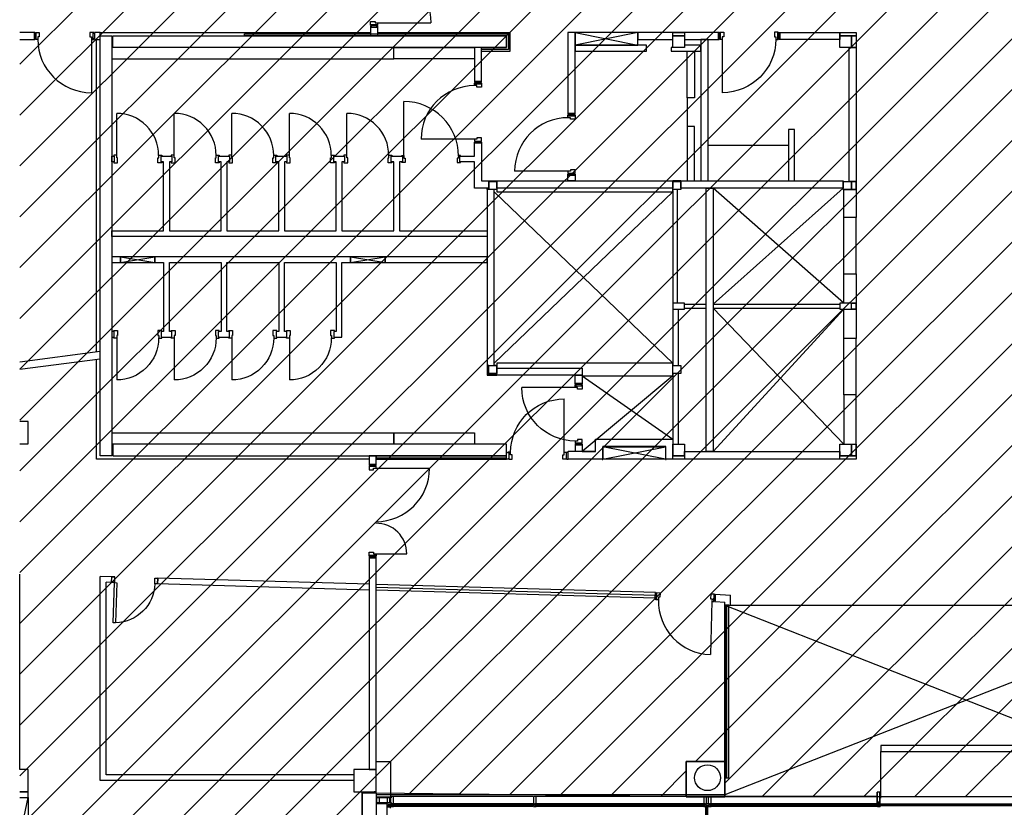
# Model space of a CAD drawing. Header units: millimetres. Extents: x 11314 to 117107, y -3618 to 64487.
# Tile 3 of 36: x 11348 to 28456, y 14983 to 28681. Entities that reach past the tile are written whole.
import ezdxf

# ---------------------------------------------------------------- set-up
doc = ezdxf.new("R2010")
doc.units = ezdxf.units.MM
doc.header["$MEASUREMENT"] = 0
doc.layers.get('0').update_dxf_attribs({"linetype": 'CONTINUOUS'})
for name, color, linetype in [('A-AREA-NIC', 8, 'CONTINUOUS'), ('A-CLNG-OPEN', 9, 'CONTINUOUS'), ('A-FLOR-EVTR', 8, 'CONTINUOUS'), ('A-GLAZ', 8, 'CONTINUOUS'), ('A-ROOF', 8, 'CONTINUOUS'), ('A-WALL', 7, 'CONTINUOUS'), ('F-PROT-EQPM', 8, 'CONTINUOUS'), ('I-DOOR', 9, 'CONTINUOUS'), ('I-FLOR-CASE', 8, 'CONTINUOUS'), ('I-FLOR-TPTN', 8, 'CONTINUOUS'), ('I-GLAZ', 8, 'CONTINUOUS'), ('I-WALL', 8, 'CONTINUOUS'), ('S-COLS', 7, 'CONTINUOUS')]:
    doc.layers.add(name, color=color, linetype=linetype)

# ---------------------------------------------------------------- blocks, each defined once
blk = doc.blocks.new('DD1460-125')
blk.add_line((42, 120), (42, 1050))
for points in [[(1529, 125), (1529, 655)], [(0, 9), (0, 0), (67, 0), (67, 80), (42, 80), (42, 125), (0, 125), (0, 116), (9, 116), (9, 9), (0, 9)], [(0, 9), (0, 0), (67, 0), (67, 80), (42, 80), (42, 125), (0, 125), (0, 116), (9, 116), (9, 9), (0, 9)], [(1571, 9), (1571, 0), (1504, 0), (1504, 80), (1529, 80), (1529, 125), (1571, 125), (1571, 116), (1562, 116), (1562, 9), (1571, 9)], [(1571, 9), (1571, 0), (1504, 0), (1504, 80), (1529, 80), (1529, 125), (1571, 125), (1571, 116), (1562, 116), (1562, 9), (1571, 9)]]:
    blk.add_lwpolyline(points)
for points in [[(-30.5, 112.5), (9, 112.5), (9, 12.5), (-30.5, 12.5)], [(-30.5, 112.5), (9, 112.5), (9, 12.5), (-30.5, 12.5)], [(-30.5, 112.5), (9, 112.5), (9, 12.5), (-30.5, 12.5)], [(-30.5, 112.5), (9, 112.5), (9, 12.5), (-30.5, 12.5)], [(1601.5, 112.5), (1562, 112.5), (1562, 12.5), (1601.5, 12.5)], [(1601.5, 112.5), (1562, 112.5), (1562, 12.5), (1601.5, 12.5)], [(1601.5, 112.5), (1562, 112.5), (1562, 12.5), (1601.5, 12.5)], [(1601.5, 112.5), (1562, 112.5), (1562, 12.5), (1601.5, 12.5)]]:
    blk.add_lwpolyline(points, close=True)
for centre, radius, start, end in [((42, 120), 930, 0, 90), ((1529, 125), 530, 90, 180.54053)]:
    blk.add_arc(centre, radius, start, end)
blk = doc.blocks.new('D930-125')
blk.add_line((-54.5, -57.5), (-54.5, -987.5))
for points in [[(-1057, -50), (-1017.5, -50), (-1017.5, 50), (-1057, 50)], [(-1057, -50), (-1017.5, -50), (-1017.5, 50), (-1057, 50)], [(-1057, -50), (-1017.5, -50), (-1017.5, 50), (-1057, 50)], [(-1057, -50), (-1017.5, -50), (-1017.5, 50), (-1057, 50)], [(18, -50), (-21.5, -50), (-21.5, 50), (18, 50)], [(18, -50), (-21.5, -50), (-21.5, 50), (18, 50)], [(18, -50), (-21.5, -50), (-21.5, 50), (18, 50)], [(18, -50), (-21.5, -50), (-21.5, 50), (18, 50)]]:
    blk.add_lwpolyline(points, close=True)
for points in [[(-1026.5, 53.5), (-1026.5, 62.5), (-959.5, 62.5), (-959.5, -17.5), (-984.5, -17.5), (-984.5, -62.5), (-1026.5, -62.5), (-1026.5, -53.5), (-1017.5, -53.5), (-1017.5, 53.5), (-1026.5, 53.5)], [(-1026.5, 53.5), (-1026.5, 62.5), (-959.5, 62.5), (-959.5, -17.5), (-984.5, -17.5), (-984.5, -62.5), (-1026.5, -62.5), (-1026.5, -53.5), (-1017.5, -53.5), (-1017.5, 53.5), (-1026.5, 53.5)], [(-12.5, 53.5), (-12.5, 62.5), (-79.5, 62.5), (-79.5, -17.5), (-54.5, -17.5), (-54.5, -62.5), (-12.5, -62.5), (-12.5, -53.5), (-21.5, -53.5), (-21.5, 53.5), (-12.5, 53.5)], [(-12.5, 53.5), (-12.5, 62.5), (-79.5, 62.5), (-79.5, -17.5), (-54.5, -17.5), (-54.5, -62.5), (-12.5, -62.5), (-12.5, -53.5), (-21.5, -53.5), (-21.5, 53.5), (-12.5, 53.5)]]:
    blk.add_lwpolyline(points)
blk.add_arc((-54.5, -57.5), 930, 180, 270)
blk = doc.blocks.new('I-930-125')
blk.add_line((984, -58), (984, -988))
for points in [[(20, -50), (-1, -50), (-1, 50), (20, 50)], [(20, -50), (-1, -50), (-1, 50), (20, 50)], [(1039, -50), (1018, -50), (1018, 50), (1039, 50)], [(1039, -50), (1018, -50), (1018, 50), (1039, 50)]]:
    blk.add_lwpolyline(points, close=True)
for points in [[(12, 54), (12, 62), (78, 62), (78, -18), (54, -18), (54, -62), (12, -62), (12, -54), (20, -54), (20, 54), (12, 54)], [(1026, 54), (1026, 62), (960, 62), (960, -18), (984, -18), (984, -62), (1026, -62), (1026, -54), (1018, -54), (1018, 54), (1026, 54)]]:
    blk.add_lwpolyline(points)
blk.add_arc((984, -57), 931, 180.0526, 270.009)
blk = doc.blocks.new('HOK-D0800-100')
for points in [[(50, 100), (90, 100), (90, 799), (50, 799)], [(0, 100), (0, 0), (50, 0), (50, 100)], [(750, 100), (750, 0), (800, 0), (800, 100)]]:
    blk.add_lwpolyline(points, close=True)
blk.add_arc((50, 100), 700, 0, 86.7242)
blk = doc.blocks.new('mul_4')
at = {"flags": 128}
blk.add_lwpolyline([(3, 151), (3, 152), (53, 152), (53, 32), (33, 32), (33, -3), (53, -3), (53, -19), (3, -19), (3, -3), (23, -3), (23, 32), (3, 32)], close=True, dxfattribs=at)
blk = doc.blocks.new('D730')
at = {"flags": 128}
for points in [[(-100, 0), (-100, 10), (-115, 10), (-115, -57), (-30, -57), (-30, -42), (15, -42), (15, 10), (0, 10), (0, 0)], [(15, -42), (743, -42)], [(-100, -814), (-100, -824), (-115, -824), (-115, -757), (-30, -757), (-30, -772), (15, -772), (15, -824), (0, -824), (0, -814)]]:
    blk.add_lwpolyline(points, dxfattribs=at)
blk.add_arc((15, -42), 728, 269.8426, 0)
blk = doc.blocks.new('D930C')
for points in [[(25, 55), (25, 1000)], [(-10, 50), (-10, 60), (25, 60), (25, 15), (50, 15), (50, -60), (-10, -60), (-10, -50)], [(1010, 50), (1010, 60), (975, 60), (975, 15), (950, 15), (950, -60), (1010, -60), (1010, -50)]]:
    blk.add_lwpolyline(points)
blk.add_arc((25, 50), 950, 0, 90)
blk = doc.blocks.new('D930-200')
blk.add_line((70, 57.5), (70, 987.5))
for points in [[(0, -62.5), (0, 62.5), (0, 62.5), (16, 62.5), (16, 53.5), (16, 53.5), (37, 53.5), (37, -53.5), (24.5, -53.5), (24.5, -53.5), (24.5, -62.5), (0, -62.5)], [(0, -62.5), (0, 62.5), (0, 62.5), (16, 62.5), (16, 53.5), (16, 53.5), (37, 53.5), (37, -53.5), (24.5, -53.5), (24.5, -53.5), (24.5, -62.5), (0, -62.5)], [(0, -62.5), (0, 62.5), (0, 62.5), (16, 62.5), (16, 53.5), (16, 53.5), (37, 53.5), (37, -53.5), (24.5, -53.5), (24.5, -53.5), (24.5, -62.5), (0, -62.5)], [(0, -62.5), (0, 62.5), (0, 62.5), (16, 62.5), (16, 53.5), (16, 53.5), (37, 53.5), (37, -53.5), (24.5, -53.5), (24.5, -53.5), (24.5, -62.5), (0, -62.5)], [(1070, -62.5), (1070, 62.5), (1070, 62.5), (1054, 62.5), (1054, 53.5), (1054, 53.5), (1033, 53.5), (1033, -53.5), (1045.5, -53.5), (1045.5, -53.5), (1045.5, -62.5), (1070, -62.5)], [(1070, -62.5), (1070, 62.5), (1070, 62.5), (1054, 62.5), (1054, 53.5), (1054, 53.5), (1033, 53.5), (1033, -53.5), (1045.5, -53.5), (1045.5, -53.5), (1045.5, -62.5), (1070, -62.5)], [(1070, -62.5), (1070, 62.5), (1070, 62.5), (1054, 62.5), (1054, 53.5), (1054, 53.5), (1033, 53.5), (1033, -53.5), (1045.5, -53.5), (1045.5, -53.5), (1045.5, -62.5), (1070, -62.5)], [(1070, -62.5), (1070, 62.5), (1070, 62.5), (1054, 62.5), (1054, 53.5), (1054, 53.5), (1033, 53.5), (1033, -53.5), (1045.5, -53.5), (1045.5, -53.5), (1045.5, -62.5), (1070, -62.5)]]:
    blk.add_lwpolyline(points, close=True)
for points in [[(37, -62.5), (37, -62.5), (95, -62.5), (95, 17.5), (70, 17.5), (70, 62.5), (28, 62.5), (28, 53.5), (37, 53.5), (37, -62.5), (37, -62.5)], [(37, -62.5), (37, -62.5), (95, -62.5), (95, 17.5), (70, 17.5), (70, 62.5), (28, 62.5), (28, 53.5), (37, 53.5), (37, -62.5), (37, -62.5)], [(1033, -62.5), (1033, -62.5), (975, -62.5), (975, 17.5), (1000, 17.5), (1000, 62.5), (1042, 62.5), (1042, 53.5), (1033, 53.5), (1033, -62.5), (1033, -62.5)], [(1033, -62.5), (1033, -62.5), (975, -62.5), (975, 17.5), (1000, 17.5), (1000, 62.5), (1042, 62.5), (1042, 53.5), (1033, 53.5), (1033, -62.5), (1033, -62.5)]]:
    blk.add_lwpolyline(points)
blk.add_arc((70, 57.5), 930, 0, 90)

msp = doc.modelspace()

# ---------------------------------------------------------------- linework, layer by layer
at = {"layer": 'A-AREA-NIC', "linetype": 'Continuous'}
for p, q in [((11351, 27905), (21174, 37728)), ((11351, 27021), (22058, 37728)), ((11351, 24369), (24709, 37728)), ((11351, 23485), (25593, 37728)), ((11351, 22601), (26477, 37728)), ((11351, 21717), (27361, 37728)), ((11351, 20833), (28245, 37728)), ((11351, 19950), (29129, 37728)), ((11351, 19066), (30013, 37728)), ((11351, 18182), (30896, 37728)), ((11351, 17298), (31780, 37728)), ((11351, 15530), (33548, 37728)), ((11351, 14646), (34432, 37728)), ((11351, 13762), (35316, 37728)), ((11351, 12878), (36200, 37728)), ((11351, 11995), (37084, 37728)), ((11351, 11111), (37968, 37728)), ((11351, 26137), (22928, 37714)), ((11351, 25253), (23215, 37117)), ((11351, 16414), (32054, 37117)), ((11351, 10227), (38178, 37054)), ((11351, 9343), (38178, 36170)), ((18118, 15226), (38178, 35286)), ((18991, 15216), (38178, 34402)), ((19864, 15205), (38178, 33519)), ((20738, 15195), (38178, 32635)), ((21611, 15184), (38178, 31751)), ((23089, 15778), (38178, 30867)), ((23598, 15403), (38178, 29983)), ((24247, 15169), (38153, 29075)), ((25131, 15169), (38423, 28461)), ((26015, 15169), (39307, 28461)), ((26899, 15169), (39878, 28148)), ((27783, 15169), (39878, 27264)), ((22485, 15174), (22928, 15617))]:
    msp.add_line(p, q, dxfattribs=at)
at = {"layer": 'A-AREA-NIC'}
msp.add_lwpolyline([(17298, 13433), (17298, 15233), (17548, 15233), (22928, 15169), (22928, 15778), (23598, 15778), (23598, 15169), (31998, 15169), (31998, 15778), (32668, 15778), (32668, 15169), (38053, 15169), (38053, 15253), (38298, 15253), (38298, 13619)], dxfattribs=at)
at = {"layer": 'A-CLNG-OPEN'}
for p, q in [((22698, 25688), (19593, 22708)), ((19593, 25688), (22698, 22708)), ((22698, 22488), (21123, 21173)), ((21123, 22488), (22698, 21383)), ((31998, 18498), (23598, 15198)), ((23598, 18498), (31998, 15198))]:
    msp.add_line(p, q, dxfattribs=at)
at = {"layer": 'A-FLOR-EVTR'}
for points in [[(25668, 23748), (23398, 25753)], [(23398, 23734), (25658, 25753)], [(23398, 23661), (25668, 21298)], [(25668, 23648), (23398, 21173)]]:
    msp.add_lwpolyline(points, dxfattribs=at)
at = {"layer": 'A-GLAZ'}
for p, q in [((23598, 18498), (31998, 18498)), ((23598, 15198), (23598, 18498)), ((26248, 15050), (26248, 15248)), ((26297, 15249), (26249, 15249)), ((26250, 15076), (26250, 15246)), ((26295, 15246), (26251, 15246)), ((26295, 15076), (26295, 15246)), ((26298, 15050), (26298, 15248)), ((23598, 15198), (17548, 15198)), ((26250, 15053), (26250, 15071)), ((26251, 15075), (26295, 15075)), ((26256, 15072), (26251, 15072)), ((26257, 15053), (26257, 15071)), ((26267, 15072), (26259, 15072)), ((26259, 15050), (26259, 15072)), ((26268, 15021), (26268, 15072)), ((26270, 15042), (26270, 15072)), ((26275, 15072), (26271, 15072)), ((26276, 15042), (26276, 15072)), ((26278, 15072), (26286, 15072)), ((26278, 15021), (26278, 15072)), ((26287, 15050), (26287, 15072)), ((26289, 15053), (26289, 15071)), ((26294, 15072), (26290, 15072)), ((26295, 15053), (26295, 15071)), ((26244, 15019), (26243, 15019)), ((26250, 15049), (26248, 15049)), ((26248, 15049), (26248, 15047)), ((26248, 15015), (26249, 15015)), ((26253, 15015), (26248, 15015)), ((26248, 15014), (26248, 15000)), ((26249, 15052), (26250, 15053)), ((26249, 15050), (26249, 15052)), ((26250, 15050), (26249, 15050)), ((26250, 15047), (26249, 15047)), ((26249, 15046), (26252, 15046)), ((26252, 15046), (26249, 15046)), ((26249, 15014), (26252, 15014)), ((26250, 15012), (26249, 15014)), ((26249, 15014), (26251, 15011)), ((26249, 15001), (26249, 15011)), ((26250, 15011), (26249, 15011)), ((26296, 14999), (26249, 14999)), ((26250, 15051), (26251, 15052)), ((26251, 15050), (26250, 15051)), ((26250, 15017), (26252, 15017)), ((26250, 15011), (26251, 15009)), ((26251, 15011), (26250, 15011)), ((26250, 15000), (26250, 15000)), ((26251, 15052), (26256, 15052)), ((26251, 15050), (26251, 15050)), ((26251, 15019), (26253, 15019)), ((26251, 15018), (26252, 15018)), ((26251, 15009), (26251, 15004)), ((26251, 15004), (26251, 15001)), ((26251, 15004), (26252, 15004)), ((26255, 15051), (26252, 15051)), ((26255, 15049), (26252, 15049)), ((26252, 15048), (26252, 15047)), ((26252, 15048), (26252, 15047)), ((26253, 15013), (26252, 15013)), ((26252, 15013), (26252, 15013)), ((26252, 15005), (26252, 15008)), ((26252, 15004), (26252, 15004)), ((26253, 15046), (26254, 15047)), ((26253, 15017), (26253, 15017)), ((26253, 15013), (26254, 15012)), ((26253, 15011), (26260, 15011)), ((26253, 15009), (26259, 15009)), ((26253, 15004), (26253, 15001)), ((26254, 15014), (26254, 15013)), ((26254, 15012), (26259, 15012)), ((26254, 15000), (26292, 15000)), ((26255, 15047), (26255, 15047)), ((26255, 15019), (26256, 15019)), ((26255, 15018), (26256, 15018)), ((26255, 15017), (26256, 15017)), ((26255, 15015), (26258, 15015)), ((26255, 15014), (26255, 15013)), ((26255, 15013), (26258, 15013)), ((26257, 15051), (26256, 15052)), ((26256, 15046), (26256, 15046)), ((26256, 15017), (26256, 15017)), ((26258, 15052), (26257, 15053)), ((26257, 15050), (26257, 15051)), ((26258, 15050), (26257, 15050)), ((26257, 15050), (26257, 15050)), ((26259, 15049), (26257, 15049)), ((26257, 15046), (26257, 15046)), ((26258, 15050), (26258, 15052)), ((26258, 15046), (26258, 15046)), ((26258, 15019), (26260, 15019)), ((26258, 15018), (26260, 15018)), ((26258, 15017), (26260, 15017)), ((26258, 15014), (26258, 15013)), ((26259, 15049), (26259, 15048)), ((26259, 15047), (26259, 15046)), ((26259, 15014), (26259, 15013)), ((26260, 15013), (26259, 15013)), ((26260, 15013), (26259, 15012)), ((26259, 15009), (26263, 15009)), ((26260, 15017), (26260, 15017)), ((26262, 15015), (26260, 15015)), ((26260, 15014), (26271, 15014)), ((26260, 15012), (26260, 15013)), ((26262, 15015), (26262, 15017)), ((26267, 15012), (26264, 15009)), ((26267, 15012), (26273, 15012)), ((26270, 15021), (26268, 15021)), ((26268, 15020), (26268, 15014)), ((26271, 15020), (26268, 15020)), ((26270, 15034), (26271, 15036)), ((26271, 15033), (26270, 15034)), ((26270, 15032), (26271, 15033)), ((26270, 15032), (26271, 15031)), ((26270, 15030), (26271, 15031)), ((26270, 15030), (26271, 15030)), ((26270, 15029), (26271, 15029)), ((26270, 15029), (26271, 15028)), ((26270, 15027), (26271, 15026)), ((26270, 15027), (26271, 15027)), ((26270, 15022), (26272, 15026)), ((26270, 15025), (26271, 15026)), ((26271, 15024), (26270, 15025)), ((26270, 15023), (26271, 15024)), ((26270, 15021), (26270, 15023)), ((26270, 15022), (26271, 15022)), ((26271, 15021), (26270, 15021)), ((26275, 15041), (26271, 15041)), ((26275, 15036), (26271, 15036)), ((26271, 15033), (26271, 15033)), ((26271, 15031), (26271, 15031)), ((26271, 15029), (26271, 15030)), ((26271, 15027), (26271, 15028)), ((26271, 15026), (26271, 15026)), ((26271, 15024), (26271, 15024)), ((26272, 15023), (26271, 15022)), ((26271, 15020), (26271, 15022)), ((26272, 15022), (26271, 15022)), ((26271, 15021), (26271, 15021)), ((26273, 15017), (26271, 15016)), ((26271, 15016), (26271, 15015)), ((26271, 15015), (26271, 15015)), ((26273, 15026), (26272, 15026)), ((26272, 15023), (26272, 15023)), ((26272, 15022), (26272, 15023)), ((26273, 15017), (26272, 15016)), ((26276, 15022), (26273, 15026)), ((26273, 15017), (26274, 15016)), ((26273, 15017), (26274, 15016)), ((26279, 15012), (26273, 15012)), ((26274, 15023), (26275, 15022)), ((26274, 15023), (26274, 15023)), ((26274, 15022), (26274, 15023)), ((26274, 15022), (26275, 15022)), ((26274, 15016), (26274, 15015)), ((26274, 15015), (26274, 15015)), ((26276, 15035), (26275, 15036)), ((26276, 15035), (26275, 15034)), ((26275, 15034), (26275, 15034)), ((26276, 15033), (26275, 15034)), ((26276, 15033), (26275, 15032)), ((26275, 15032), (26275, 15032)), ((26276, 15031), (26275, 15032)), ((26275, 15030), (26275, 15031)), ((26276, 15031), (26275, 15031)), ((26276, 15029), (26275, 15030)), ((26275, 15028), (26275, 15029)), ((26276, 15029), (26275, 15029)), ((26276, 15028), (26275, 15028)), ((26276, 15028), (26275, 15027)), ((26275, 15027), (26275, 15027)), ((26276, 15026), (26275, 15027)), ((26276, 15026), (26275, 15025)), ((26275, 15025), (26275, 15025)), ((26276, 15024), (26275, 15025)), ((26275, 15023), (26276, 15024)), ((26275, 15023), (26275, 15023)), ((26275, 15023), (26276, 15022)), ((26275, 15020), (26275, 15022)), ((26276, 15022), (26275, 15022)), ((26276, 15021), (26275, 15021)), ((26275, 15021), (26277, 15021)), ((26275, 15021), (26275, 15021)), ((26275, 15020), (26278, 15020)), ((26286, 15014), (26275, 15014)), ((26276, 15021), (26276, 15022)), ((26278, 15020), (26278, 15014)), ((26279, 15012), (26282, 15009)), ((26287, 15009), (26282, 15009)), ((26284, 15015), (26284, 15017)), ((26284, 15015), (26286, 15015)), ((26288, 15019), (26286, 15019)), ((26288, 15018), (26286, 15018)), ((26286, 15017), (26286, 15017)), ((26287, 15017), (26286, 15017)), ((26286, 15013), (26287, 15012)), ((26286, 15012), (26286, 15013)), ((26286, 15013), (26287, 15013)), ((26292, 15011), (26286, 15011)), ((26287, 15049), (26289, 15049)), ((26287, 15049), (26287, 15048)), ((26287, 15047), (26287, 15046)), ((26287, 15014), (26287, 15013)), ((26291, 15012), (26287, 15012)), ((26293, 15009), (26287, 15009)), ((26288, 15052), (26289, 15053)), ((26288, 15050), (26288, 15052)), ((26289, 15050), (26288, 15050)), ((26288, 15046), (26288, 15046)), ((26291, 15015), (26288, 15015)), ((26288, 15014), (26288, 15013)), ((26291, 15013), (26288, 15013)), ((26295, 15052), (26289, 15052)), ((26289, 15051), (26289, 15052)), ((26289, 15050), (26289, 15051)), ((26289, 15050), (26289, 15050)), ((26289, 15046), (26289, 15046)), ((26290, 15046), (26290, 15046)), ((26291, 15019), (26290, 15019)), ((26291, 15018), (26290, 15018)), ((26290, 15017), (26290, 15017)), ((26291, 15017), (26290, 15017)), ((26291, 15051), (26293, 15051)), ((26291, 15049), (26293, 15049)), ((26291, 15047), (26291, 15047)), ((26291, 15014), (26291, 15013)), ((26292, 15013), (26291, 15012)), ((26293, 15046), (26292, 15047)), ((26292, 15014), (26292, 15013)), ((26293, 15048), (26293, 15047)), ((26295, 15019), (26293, 15019)), ((26293, 15017), (26293, 15017)), ((26293, 15015), (26298, 15015)), ((26293, 15013), (26293, 15013)), ((26293, 15004), (26293, 15001)), ((26294, 15048), (26294, 15047)), ((26297, 15046), (26294, 15046)), ((26294, 15046), (26297, 15046)), ((26295, 15018), (26294, 15018)), ((26295, 15017), (26294, 15017)), ((26297, 15014), (26294, 15014)), ((26294, 15013), (26294, 15013)), ((26294, 15005), (26294, 15008)), ((26294, 15004), (26294, 15004)), ((26295, 15004), (26294, 15004)), ((26296, 15052), (26295, 15053)), ((26295, 15051), (26295, 15052)), ((26295, 15050), (26295, 15051)), ((26296, 15050), (26295, 15050)), ((26295, 15050), (26295, 15050)), ((26297, 15049), (26295, 15049)), ((26297, 15014), (26295, 15011)), ((26296, 15011), (26295, 15009)), ((26295, 15011), (26296, 15011)), ((26295, 15009), (26295, 15004)), ((26295, 15004), (26295, 15001)), ((26296, 15050), (26296, 15052)), ((26296, 15047), (26297, 15047)), ((26296, 15012), (26297, 15014)), ((26296, 15011), (26297, 15011)), ((26296, 15000), (26296, 15000)), ((26297, 15015), (26297, 15015)), ((26297, 15001), (26297, 15011)), ((26298, 15049), (26298, 15047)), ((26298, 15014), (26298, 15000)), ((26301, 15019), (26303, 15019))]:
    msp.add_line(p, q, dxfattribs=at)
for points in [[(23598, 15498), (23668, 15498), (23668, 18498), (23598, 18498)], [(23621, 15498), (23636, 15498), (23636, 18498), (23621, 18498)], [(26308, 15955), (29288, 15955), (29288, 16060), (26308, 16060)], [(23268, 15020), (23328, 15020), (23328, 15043), (23268, 15043)], [(26288, 15016), (29303, 15016), (29303, 15039), (26288, 15039)]]:
    msp.add_lwpolyline(points, close=True, dxfattribs=at)
for points in [[(26308, 15142), (26308, 15955)], [(20264, 15169), (17842, 15169)], [(23314, 15169), (20323, 15169)], [(26248, 15169), (23363, 15169)], [(26268, 15040), (26268, 15063)], [(20278, 15043), (17827, 15043)], [(20278, 15038), (17827, 15038)], [(20278, 15026), (17827, 15026)], [(20278, 15020), (17827, 15020)], [(20263, 14999), (17842, 14999)], [(20278, 15038), (20278, 15026)], [(20288, 15020), (20288, 15043)], [(23248, 15043), (20308, 15043)], [(20308, 15020), (20308, 15043)], [(23248, 15038), (20308, 15038)], [(23248, 15026), (20308, 15026)], [(23248, 15020), (20308, 15020)], [(20318, 15038), (20318, 15026)], [(23233, 14999), (20323, 14999)], [(23238, 15038), (23238, 15026)], [(23248, 15020), (23248, 15043)], [(26273, 15043), (23348, 15043)], [(23348, 15020), (23348, 15043)], [(26273, 15038), (23348, 15038)], [(23348, 15034), (23348, 15022)], [(26273, 15026), (23348, 15026)], [(26273, 15020), (23348, 15020)], [(23358, 15038), (23358, 15026)], [(26258, 14999), (23363, 14999)], [(26253, 15038), (26253, 15026)], [(26258, 15038), (26258, 15026)], [(26263, 15020), (26263, 15043)], [(26288, 15034), (29303, 15034)], [(26288, 15022), (29303, 15022)], [(26293, 15034), (26293, 15022)], [(26293, 15034), (26293, 15022)]]:
    msp.add_lwpolyline(points, dxfattribs=at)
for centre, radius, start, end in [((26249, 15248), 1, 90, 180), ((26251, 15246), 0.5, 90, 180), ((26295, 15246), 0.5, 360, 90), ((26297, 15248), 1, 360, 90), ((26251, 15076), 0.5, 180, 270), ((26251, 15071), 1, 90, 180), ((26256, 15071), 1, 360, 90), ((26259, 15072), 0.5, 90, 180), ((26267, 15072), 0.5, 360, 90), ((26271, 15072), 0.5, 90, 180), ((26275, 15072), 0.5, 360, 90), ((26278, 15072), 0.5, 90, 180), ((26286, 15072), 0.5, 360, 90), ((26290, 15071), 1, 90, 180), ((26294, 15071), 1, 360, 90), ((26295, 15076), 0.5, 270, 360), ((26244, 15018), 1, 166.5368, 245.5909), ((26243, 14982), 36.4, 82.0327, 87.612), ((26242, 15010), 7.58, 39.9859, 79.3184), ((26244, 15016), 1, 84.4757, 84.6465), ((26248, 15050), 0.5, 180, 270), ((26249, 15049), 0.4, 90, 180), ((26249, 15047), 0.4, 180, 270), ((26249, 15046), 0.35, 90, 270), ((26248, 15016), 2, 45.6854, 82.0326), ((26248, 15015), 0.2, 211.3814, 270), ((26248, 15014), 0.5, 90, 180), ((26249, 15000), 1.5, 180, 270), ((26249, 15050), 1, 270, 360), ((26250, 15019), 2, 225.6853, 270), ((26249, 15014), 0.2, 26.4369, 89.8717), ((26249, 15011), 0.2, 119.9999, 180), ((26250, 15001), 0.5, 180, 270), ((26251, 15051), 0.35, 135.0001, 240.0001), ((26250, 15050), 0.5, 270, 360), ((26250, 15051), 4, 270, 301.1188), ((26251, 15018), 0.4, 90, 270), ((26250, 15012), 0.2, 299.872, 26.4369), ((26250, 15001), 1, 270, 0), ((26251, 15050), 0.2, 360, 60), ((26252, 15004), 0.5, 90, 180), ((26252, 15050), 0.8, 90, 270), ((26252, 15048), 0.3, 360, 180), ((26251, 15047), 0.4, 301.1188, 360), ((26252, 15047), 0.8, 270, 360), ((26252, 15048), 2.5, 270, 299.9999), ((26252, 15017), 0.3, 0, 90), ((26252, 15017), 0.3, 270, 0), ((26252, 15013), 1, 0, 90), ((26252, 15013), 0.5, 90, 180), ((26253, 15013), 1.5, 180, 270), ((26253, 15008), 0.5, 90, 180), ((26252, 15005), 0.5, 270, 0), ((26252, 15004), 0.5, 0, 90), ((26252, 15016), 2.78, 31.439, 80.6633), ((26253, 15014), 0.5, 0, 90), ((26254, 15013), 0.5, 90, 225), ((26254, 15001), 1, 180, 270), ((26255, 15045), 1.5, 90, 120), ((26255, 15018), 0.4, 90, 270), ((26255, 15017), 0.3, 211.439, 270), ((26255, 15050), 0.8, 270, 90), ((26255, 15046), 0.4, 20.0001, 90.0004), ((26255, 15014), 0.5, 90, 180), ((26255, 15013), 0.5, 180, 270), ((26256, 15046), 0.4, 199.9998, 339.9999), ((26256, 15016), 2.78, 31.2664, 80.6633), ((26256, 15017), 0.3, 0, 90), ((26256, 15017), 0.3, 270, 0), ((26257, 15051), 0.35, 299.9999, 44.9999), ((26258, 15050), 1, 180, 270), ((26257, 15050), 0.5, 180, 270), ((26257, 15050), 0.2, 120, 180), ((26257, 15046), 0.4, 20.0001, 160.0003), ((26258, 15050), 0.5, 270, 360), ((26258, 15046), 0.4, 199.9998, 339.9999), ((26258, 15018), 0.4, 90, 270), ((26258, 15017), 0.3, 211.2665, 270), ((26258, 15014), 0.5, 0, 90), ((26258, 15013), 0.5, 270, 0), ((26259, 15049), 0.4, 360, 90), ((26259, 15048), 0.4, 340.0001, 360), ((26260, 15014), 0.5, 90, 180), ((26260, 15013), 1, 90.0006, 180.0012), ((26259, 15013), 0.5, 315, 90), ((26259, 15009), 0.4, 0, 180), ((26259, 15016), 2.78, 58.0806, 80.6633), ((26260, 15017), 0.3, 0, 90), ((26260, 15017), 0.3, 270, 0), ((26260, 15013), 0.5, 0, 90), ((26260, 15012), 0.5, 270, 0), ((26261, 15017), 0.965, 8.1591, 103.3639), ((26263, 15009), 0.5, 270, 315), ((26268, 15021), 0.5, 180, 270), ((26271, 15042), 0.5, 180, 270), ((26270, 15021), 0.5, 270, 360), ((26271, 15036), 0.5, 90, 159.9999), ((26272, 15015), 0.5, 148.4576, 180), ((26271, 15015), 0.5, 270, 360), ((26271, 15015), 0.5, 270, 0), ((26272, 15023), 0.2, 351.2538, 90), ((26272, 15023), 0.2, 90, 146.9999), ((26273, 15017), 0.5, 39.431, 141.9057), ((26273, 15017), 0.5, 40.66, 139.34), ((26273, 15012), 0.4, 0, 180), ((26274, 15023), 0.2, 90, 188.7462), ((26274, 15023), 0.2, 33.0001, 90), ((26274, 15015), 0.5, 0, 31.5424), ((26275, 15015), 0.5, 180, 270), ((26275, 15015), 0.5, 180, 270), ((26275, 15042), 0.5, 270, 360), ((26275, 15036), 0.5, 19.9929, 89.993), ((26275, 15021), 0.5, 180, 270), ((26277, 15021), 0.5, 270, 360), ((26282, 15009), 0.5, 225, 270), ((26285, 15017), 0.965, 76.6361, 171.8409), ((26286, 15016), 2.78, 99.3367, 121.9194), ((26286, 15017), 0.3, 90, 180), ((26286, 15017), 0.3, 180, 270), ((26286, 15014), 0.5, 360, 90), ((26286, 15013), 1, 359.9989, 89.9994), ((26287, 15013), 0.5, 90, 225), ((26286, 15013), 0.5, 90, 180), ((26286, 15012), 0.5, 180, 270), ((26287, 15050), 0.5, 180, 270), ((26287, 15049), 0.4, 90, 180), ((26287, 15048), 0.4, 180, 199.9999), ((26288, 15046), 0.4, 200.0001, 340.0002), ((26287, 15017), 0.3, 270, 328.7335), ((26287, 15009), 0.4, 0, 180), ((26288, 15050), 1, 270, 360), ((26289, 15046), 0.4, 19.9997, 159.9999), ((26290, 15016), 2.78, 99.3367, 148.7336), ((26288, 15018), 0.4, 270, 90), ((26288, 15014), 0.5, 90, 180), ((26288, 15013), 0.5, 180, 270), ((26289, 15051), 0.35, 135.0001, 240.0001), ((26289, 15050), 0.5, 270, 0), ((26289, 15050), 0.2, 0, 60), ((26290, 15046), 0.4, 200.0001, 340.0002), ((26291, 15050), 0.8, 90, 270), ((26291, 15046), 0.4, 89.9996, 159.9999), ((26290, 15017), 0.3, 90, 180), ((26290, 15017), 0.3, 180, 270), ((26291, 15045), 1.5, 60, 90), ((26294, 15016), 2.78, 99.3367, 148.561), ((26291, 15018), 0.4, 270, 90), ((26291, 15017), 0.3, 270, 328.561), ((26291, 15014), 0.5, 360, 90), ((26291, 15013), 0.5, 270, 0), ((26293, 15014), 0.5, 90, 180), ((26292, 15013), 1.5, 270, 0), ((26292, 15013), 0.5, 315, 90), ((26292, 15001), 1, 270, 0), ((26293, 15050), 0.8, 270, 90), ((26294, 15048), 0.3, 0, 180), ((26294, 15047), 0.8, 180, 270), ((26294, 15048), 2.5, 240.0001, 270), ((26294, 15017), 0.3, 90, 180), ((26294, 15017), 0.3, 180, 270), ((26294, 15013), 1, 90, 180), ((26293, 15013), 0.5, 0, 90), ((26293, 15008), 0.5, 0, 90), ((26294, 15004), 0.5, 90, 180), ((26296, 15051), 4, 238.8812, 270), ((26294, 15047), 0.4, 180, 238.8812), ((26294, 15005), 0.5, 180, 270), ((26294, 15004), 0.5, 0, 90), ((26295, 15051), 0.35, 299.9999, 44.9999), ((26296, 15050), 1, 180, 270), ((26295, 15050), 0.5, 180, 270), ((26295, 15050), 0.2, 120, 180), ((26295, 15018), 0.4, 270, 90), ((26295, 15019), 2, 270, 314.3147), ((26296, 15012), 0.2, 153.5631, 243.5633), ((26296, 15001), 1, 180, 270), ((26296, 15001), 0.5, 270, 0), ((26296, 15000), 1.5, 270, 0), ((26297, 15050), 0.5, 270, 360), ((26297, 15049), 0.4, 0, 90), ((26297, 15047), 0.4, 270, 0), ((26297, 15046), 0.35, 270, 90), ((26298, 15016), 2, 97.9674, 134.3146), ((26297, 15014), 0.5, 0, 90), ((26297, 15014), 0.2, 90.1283, 153.5631), ((26297, 15011), 0.2, 0, 63.4352), ((26303, 14982), 36.4, 92.388, 97.9673), ((26304, 15010), 7.58, 100.6816, 140.0141), ((26298, 15015), 0.2, 270, 328.6186), ((26302, 15018), 1, 294.4091, 13.4632), ((26302, 15016), 1, 95.3535, 95.5243)]:
    msp.add_arc(centre, radius, start, end, dxfattribs=at)
at = {"layer": 'A-ROOF'}
for p, q in [((23270, 10998), (23270, 14999)), ((23290, 10998), (23290, 15020)), ((23305, 14098), (23305, 15020)), ((23305, 14098), (23305, 15020))]:
    msp.add_line(p, q, dxfattribs=at)
at = {"layer": 'A-WALL'}
for p, q in [((23308, 28335), (23183, 28335)), ((23183, 28335), (23183, 27273)), ((23308, 25878), (23308, 28335)), ((22948, 27323), (22948, 26823)), ((23183, 27273), (23183, 26873)), ((23183, 26873), (23183, 25878)), ((23183, 25878), (23308, 25878)), ((23308, 25878), (23308, 25878)), ((17948, 25008), (19468, 25008)), ((22898, 23734), (23273, 23734)), ((22898, 23661), (23273, 23661)), ((23398, 23734), (25598, 23734)), ((23398, 23661), (25598, 23661))]:
    msp.add_line(p, q, dxfattribs=at)
at = {"layer": 'A-WALL', "flags": 128}
for points in [[(19843, 28163), (19373, 28163), (19373, 28198), (19808, 28198), (19808, 28398), (15253, 28398), (15253, 28433), (19843, 28433), (19843, 28433), (19843, 28163)], [(19638, 25773), (19638, 25728), (19498, 25728), (19498, 25868), (19638, 25868)], [(19468, 25728), (19468, 22498), (19498, 22498), (19498, 22668), (19593, 22668), (19593, 25728), (19468, 25728)], [(20998, 21298), (20998, 21173)], [(21353, 21173), (20878, 21173)]]:
    msp.add_lwpolyline(points, dxfattribs=at)
at = {"layer": 'A-WALL'}
for points in [[(20998, 27031), (20998, 28460), (20873, 28460), (20873, 27031), (20873, 27031), (20873, 27031), (20873, 27031), (20873, 27031)], [(22698, 28460), (22898, 28460), (22898, 28398), (22698, 28398)], [(25883, 28398), (25598, 28398), (25598, 28460), (25883, 28460)], [(12748, 28398), (12948, 28398), (12948, 21098), (12748, 21098)], [(12968, 28398), (19808, 28398), (19808, 28198), (12968, 28198)], [(23183, 28235), (22898, 28235), (22898, 28198), (22665, 28198), (22665, 28135), (23183, 28135)], [(22698, 28398), (22898, 28398), (22898, 28198), (22698, 28198)], [(25598, 28398), (25798, 28398), (25798, 28198), (25598, 28198)], [(25883, 28198), (25798, 28198), (25798, 28398), (25883, 28398)], [(17848, 28198), (19248, 28198), (19248, 27998), (17848, 27998)], [(19373, 27588), (19373, 28198), (19248, 28198), (19248, 27588), (19248, 27588), (19248, 27588), (19248, 27588), (19248, 27588)], [(23073, 27323), (22948, 27323), (22948, 28135), (23073, 28135)], [(22948, 25878), (23073, 25878), (23073, 26823), (22948, 26823)], [(24808, 25878), (24808, 26773), (24708, 26773), (24708, 25878)], [(19373, 25878), (19498, 25878), (19498, 25753), (19498, 25753), (19248, 25753), (19248, 26208), (18998, 26208), (18998, 26308), (19248, 26308), (19248, 26549), (19248, 26549), (19248, 26549), (19248, 26549), (19248, 26549), (19373, 26549)], [(12991, 26208), (12948, 26208), (12948, 26308), (12991, 26308)], [(17948, 26208), (17948, 25008), (19468, 25008), (19468, 24908), (12948, 24908), (12948, 25008), (13848, 25008), (13848, 26208), (13805, 26208), (13805, 26308), (13991, 26308), (13991, 26208), (13948, 26208), (13948, 25008), (14848, 25008), (14848, 26208), (14805, 26208), (14805, 26308), (14991, 26308), (14991, 26208), (14948, 26208), (14948, 25008), (15848, 25008), (15848, 26208), (15798, 26208), (15798, 26308), (15991, 26308), (15991, 26208), (15948, 26208), (15948, 25008), (16848, 25008), (16848, 26208), (16805, 26208), (16805, 26308), (16991, 26308), (16991, 26208), (16948, 26208), (16948, 25008), (17848, 25008), (17848, 26208), (17805, 26208), (17805, 26308), (17998, 26308), (17998, 26208)], [(19498, 25878), (19638, 25878), (19638, 25868), (19498, 25868)], [(19498, 25868), (19638, 25868), (19638, 25728), (19498, 25728)], [(20998, 25991), (20998, 25878), (20873, 25878), (20873, 25991), (20873, 25991), (20873, 25991), (20873, 25991), (20873, 25991)], [(22698, 25878), (22838, 25878), (22838, 25868), (22698, 25868)], [(22698, 25868), (22838, 25868), (22838, 25728), (22698, 25728)], [(25658, 25868), (25798, 25868), (25798, 25728), (25658, 25728)], [(25798, 25868), (25883, 25868), (25883, 25728), (25798, 25728)], [(23398, 25753), (23398, 21173), (23273, 21173), (23273, 25753)], [(12948, 24458), (13098, 24458), (13098, 24558), (12948, 24558)], [(13098, 24458), (13698, 24458), (13698, 24558), (13098, 24558)], [(17097, 24458), (17697, 24458), (17697, 24558), (17097, 24558)], [(17697, 24458), (19468, 24458), (19468, 24558), (17697, 24558)], [(22698, 23648), (22898, 23648), (22898, 23748), (22698, 23748)], [(25598, 23648), (25798, 23648), (25798, 23748), (25598, 23748)], [(25798, 23748), (25883, 23748), (25883, 23648), (25798, 23648)], [(12991, 23258), (12948, 23258), (12948, 23158), (12991, 23158)], [(19468, 22498), (19498, 22498), (19498, 22668), (19468, 22668)], [(19498, 22668), (19638, 22668), (19638, 22528), (19498, 22528)], [(22698, 22668), (22838, 22668), (22838, 22528), (22698, 22528)], [(19638, 22528), (19498, 22528), (19498, 22498), (19638, 22498)], [(20998, 22498), (21123, 22498), (21123, 22337), (20998, 22337)], [(17847, 21498), (19248, 21498), (19248, 21298), (17847, 21298)], [(12968, 21098), (19808, 21098), (19808, 21298), (12968, 21298)], [(22698, 21298), (22898, 21298), (22898, 21098), (22698, 21098)], [(25598, 21298), (25798, 21298), (25798, 21098), (25598, 21098)], [(25798, 21298), (25883, 21298), (25883, 21098), (25798, 21098)], [(22698, 21098), (22898, 21098), (22898, 21035), (22698, 21035)], [(25598, 21098), (25883, 21098), (25883, 21035), (25598, 21035)], [(17548, 15150), (17548, 15168), (17802, 15168), (17802, 15150)], [(17598, 15068), (17598, 15150), (17548, 15150), (17548, 15068)], [(17548, 15058), (17548, 15068), (17802, 15068), (17802, 15058)], [(17782, 15068), (17782, 15150), (17732, 15150), (17732, 15068)], [(17548, 15051), (17728, 15051), (17728, 13515), (17548, 13515)]]:
    msp.add_lwpolyline(points, close=True, dxfattribs=at)
at = {"layer": 'A-WALL', "flags": 128}
for points in [[(22088, 28460), (22088, 28460), (22088, 28460), (22088, 28335), (22698, 28335), (22698, 28460), (22898, 28460), (22898, 28335), (23500, 28335), (23500, 28460)], [(24540, 28460), (25598, 28460), (25598, 28425), (25598, 28425), (25598, 28335), (24540, 28335)], [(20998, 28235), (20998, 28235), (20998, 28235), (20998, 28135), (22240, 28135), (22240, 28135), (22240, 28135), (22240, 28135), (22240, 28135), (22240, 28235)], [(25883, 28198), (25883, 25238), (25668, 25238), (25668, 25728), (25883, 25728), (25883, 25868), (25758, 25868), (25758, 28198), (25798, 28198), (25798, 28198)], [(19498, 25753), (19498, 25728), (19468, 25728), (19468, 25753)], [(25883, 23138), (25668, 23138), (25668, 23648), (25883, 23648), (25883, 23748), (25668, 23748), (25668, 24258), (25883, 24258), (25883, 23138)], [(25883, 22158), (25668, 22158), (25668, 21298), (25798, 21298), (25798, 21098), (25883, 21098), (25883, 22158)]]:
    msp.add_lwpolyline(points, close=True, dxfattribs=at)
at = {"layer": 'A-WALL'}
for points in [[(12968, 27998), (17848, 27998), (17848, 28198)], [(22648, 25753), (19698, 25753), (19638, 25753), (19638, 25868), (19638, 25868), (19638, 25878), (19698, 25878), (19698, 25878), (25658, 25878), (25658, 25868), (25658, 25868), (25658, 25753), (22838, 25753), (22838, 25878), (22698, 25878), (22698, 25753), (19638, 25753)], [(19638, 25728), (19638, 25688), (22698, 25688), (22698, 25728)], [(22698, 25708), (22698, 23748)], [(22771, 25728), (22771, 23748)], [(13098, 24458), (13698, 24558)], [(13098, 24558), (13698, 24458)], [(14948, 23258), (14948, 24458), (15848, 24458), (15848, 23258), (15805, 23258), (15805, 23158), (15991, 23158), (15991, 23258), (15948, 23258), (15948, 24458), (16848, 24458), (16848, 23258), (16805, 23258), (16805, 23158), (16948, 23158), (16948, 23158), (16948, 24458), (17097, 24458), (17097, 24558), (13698, 24558), (13698, 24458), (13848, 24458), (13848, 23258), (13805, 23258), (13805, 23158), (13991, 23158), (13991, 23258), (13948, 23258), (13948, 24458), (14848, 24458), (14848, 23258), (14798, 23258), (14798, 23158), (14991, 23158), (14991, 23258), (14948, 23258)], [(17097, 24458), (17697, 24558)], [(17097, 24558), (17697, 24458)], [(22698, 23648), (22698, 22668)], [(22788, 23648), (22788, 22668)], [(22898, 23661), (22898, 23734)], [(19638, 22623), (21123, 22623), (21123, 22498), (21123, 22498), (21123, 22498), (19498, 22498), (19498, 22528), (19638, 22528), (19638, 22668), (19593, 22668)], [(21123, 22488), (22698, 22488), (22698, 22708), (19638, 22708), (19638, 22623)], [(22698, 22528), (22698, 21298)], [(22788, 22528), (22788, 21298)], [(12968, 21498), (17847, 21498), (17847, 21298)], [(20998, 21298), (21123, 21298), (21123, 21173), (21353, 21173), (21353, 21383), (22698, 21383), (22698, 21188), (22698, 21098), (22898, 21098), (22898, 21173), (25598, 21173), (25598, 21098), (25883, 21098), (25883, 21035), (22573, 21035), (22573, 21258), (21478, 21258), (21478, 21035), (20878, 21035), (20878, 21173)], [(19808, 21063), (19808, 21098), (17543, 21098), (17543, 21063), (19808, 21063)], [(17508, 15253), (17508, 15233), (17543, 15233), (17543, 15253), (17508, 15253)]]:
    msp.add_lwpolyline(points, dxfattribs=at)
for points in [[(17548, 15233), (17299, 15233, 0.414214), (17298, 15232), (17298, 13443, 0.196315), (17298, 13443), (17303, 13438, 0.173457), (17303, 13438), (17348, 13433, 0.027108), (17348, 13433), (17547, 13433, 0.414213), (17548, 13434), (17548, 15233)], [(17788, 14967), (17788, 14989, 0.414214), (17784, 14993), (17750, 14993, -0.414214), (17748, 14995), (17748, 15020, -0.414214), (17750, 15022), (17809, 15022), (17809, 15024), (17750, 15024, 0.414214), (17746, 15020), (17746, 14995, 0.414214), (17750, 14991), (17784, 14991, -0.414214), (17786, 14989), (17786, 14967, -0.414213)]]:
    msp.add_lwpolyline(points, format="xyb", dxfattribs=at)
for centre in [(23158, 27273), (23158, 26873)]:
    msp.add_arc(centre, 25.2, 359.5873, 0.4127, dxfattribs=at)
at = {"layer": 'F-PROT-EQPM'}
for p, q in [((20998, 28460), (22088, 28235)), ((22088, 28460), (20998, 28235)), ((22570, 21035), (21480, 21035))]:
    msp.add_line(p, q, dxfattribs=at)
msp.add_lwpolyline([(20998, 28235), (22088, 28235), (22088, 28460), (20998, 28460)], close=True, dxfattribs=at)
at = {"layer": 'F-PROT-EQPM', "flags": 128}
msp.add_lwpolyline([(22030, 21255), (22570, 21255), (22570, 21030), (22580, 21030), (22580, 21033), (22573, 21033), (22573, 21258), (22030, 21258), (21478, 21258), (21478, 21033), (21470, 21033), (21470, 21030), (21480, 21030), (21480, 21255)], close=True, dxfattribs=at)
for points in [[(22570, 21035), (21480, 21255)], [(21480, 21035), (22570, 21255)]]:
    msp.add_lwpolyline(points, dxfattribs=at)
at = {"layer": 'F-PROT-EQPM'}
for points in [[(11351, 14463), (11493, 15153)], [(11351, 15153), (11493, 15153), (11493, 14063), (11351, 14063)]]:
    msp.add_lwpolyline(points, dxfattribs=at)
at = {"layer": 'I-DOOR'}
for p, q in [((25668, 24258), (25668, 25238)), ((25883, 24258), (25883, 25238)), ((25668, 22158), (25668, 23138)), ((25883, 22158), (25883, 23138)), ((23376, 18569), (23349, 17640))]:
    msp.add_line(p, q, dxfattribs=at)
for points in [[(22413, 18605), (22391, 18605), (22394, 18705), (22415, 18705)], [(23431, 18575), (23409, 18576), (23412, 18676), (23433, 18675)]]:
    msp.add_lwpolyline(points, close=True, dxfattribs=at)
for points in [[(22407, 18708), (22407, 18717), (22474, 18716), (22471, 18636), (22446, 18636), (22445, 18591), (22403, 18593), (22403, 18602), (22412, 18601), (22416, 18708), (22407, 18708)], [(23421, 18679), (23421, 18688), (23354, 18690), (23352, 18610), (23377, 18609), (23376, 18564), (23418, 18563), (23418, 18572), (23409, 18572), (23412, 18679), (23421, 18679)]]:
    msp.add_lwpolyline(points, dxfattribs=at)
msp.add_arc((23376, 18570), 931, 178.3842, 268.3407, dxfattribs=at)
at = {"layer": 'I-FLOR-CASE'}
msp.add_lwpolyline([(24708, 26493), (23308, 26493)], dxfattribs=at)
at = {"layer": 'I-GLAZ'}
for p, q in [((22394, 18718), (17543, 18858)), ((22391, 18618), (17543, 18758)), ((22393, 18668), (17544, 18808))]:
    msp.add_line(p, q, dxfattribs=at)
at = {"layer": 'I-WALL'}
for p, q in [((12748, 28460), (17443, 28460)), ((12748, 28398), (12748, 28460)), ((17568, 28460), (19870, 28460)), ((19870, 28135), (19870, 28460)), ((12685, 22901), (12685, 28335)), ((19373, 28135), (19870, 28135)), ((12685, 21035), (12685, 22775)), ((19808, 21035), (19808, 21098)), ((17418, 21035), (12685, 21035)), ((17543, 21035), (19808, 21035)), ((11348, 15643), (11348, 19039)), ((12748, 15448), (12748, 18999)), ((12999, 18992), (12748, 18999)), ((12995, 18892), (12999, 18994)), ((12848, 15548), (12848, 18896)), ((12995, 18892), (12848, 18896)), ((13744, 18868), (13748, 18971)), ((17418, 18762), (13744, 18868)), ((17418, 18862), (13748, 18968)), ((22391, 18618), (22394, 18718)), ((23430, 18563), (23434, 18688)), ((23434, 18688), (23698, 18674)), ((23698, 18498), (23698, 18674)), ((23430, 18563), (23598, 18551)), ((23598, 18498), (23598, 18551)), ((17543, 15778), (17798, 15778)), ((17798, 15168), (17798, 15778)), ((17153, 15448), (12748, 15448)), ((17153, 15548), (12848, 15548)), ((11493, 15253), (11351, 15253)), ((11493, 15153), (11493, 15253)), ((11351, 15153), (11493, 15153))]:
    msp.add_line(p, q, dxfattribs=at)
for points in [[(17443, 28398), (17568, 28398), (17568, 28573), (17443, 28573)], [(22928, 15168), (23598, 15168), (23598, 15778), (22928, 15778)]]:
    msp.add_lwpolyline(points, close=True, dxfattribs=at)
for points in [[(11351, 28335), (11609, 28335), (11609, 28460), (11351, 28460)], [(11351, 22601), (12748, 22784), (12748, 22784), (12748, 22784), (12748, 22784), (12748, 22910), (12748, 22910), (12748, 22910), (12748, 22910), (11351, 22727)]]:
    msp.add_lwpolyline(points, dxfattribs=at)
at = {"layer": 'I-WALL', "flags": 128}
for points in [[(12748, 28335), (12748, 28460), (12648, 28460), (12648, 28335)], [(17418, 20935), (17543, 20935), (17543, 21098), (17418, 21098)], [(17418, 15643), (17543, 15643), (17543, 19338), (17418, 19338)]]:
    msp.add_lwpolyline(points, close=True, dxfattribs=at)
at = {"layer": 'S-COLS'}
for p, q in [((11493, 21693), (11351, 21693)), ((11493, 21303), (11493, 21693)), ((11351, 21303), (11493, 21303)), ((11493, 15643), (11348, 15643)), ((11493, 15253), (11493, 15643)), ((17543, 15643), (17153, 15643)), ((17153, 15643), (17153, 15253)), ((17543, 15253), (17543, 15643)), ((11351, 15253), (11493, 15253)), ((17153, 15253), (17543, 15253))]:
    msp.add_line(p, q, dxfattribs=at)
msp.add_circle((23298, 15498), 225, dxfattribs=at)

# ---------------------------------------------------------------- block references
at = {"layer": 'A-GLAZ', "xscale": -1}
msp.add_blockref('mul_4', (17845, 15017), dxfattribs=at)
at = {"layer": 'A-GLAZ', "xscale": -1, "zscale": -1}
for p in [(20326, 15017), (23286, 15017), (23366, 15017)]:
    msp.add_blockref('mul_4', p, dxfattribs=at)
at = {"layer": 'I-DOOR', "xscale": -1}
for name, p, rotation in [('D930-125', (17505, 28571), 90), ('D930-125', (21060, 22337), 270), ('HOK-D0800-100', (12948, 18992), 178.3316601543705)]:
    msp.add_blockref(name, p, dxfattribs=dict(at, rotation=rotation))
at = {"layer": 'I-DOOR'}
msp.add_blockref('I-930-125', (11609, 28398), dxfattribs=at)
at = {"layer": 'I-DOOR', "xscale": -1}
for name, p in [('D930-125', (23501, 28398)), ('D930-200', (20878, 21098))]:
    msp.add_blockref(name, p, dxfattribs=at)
at = {"layer": 'I-DOOR', "rotation": 270}
for name, p in [('D930-125', (19310, 26549)), ('D930-125', (20935, 25991)), ('DD1460-125', (17418, 20922))]:
    msp.add_blockref(name, p, dxfattribs=at)
at = {"layer": 'I-FLOR-TPTN'}
msp.add_blockref('D930C', (17998, 26258), dxfattribs=at)
at = {"layer": 'I-FLOR-TPTN', "rotation": 90}
for p in [(12991, 26308), (13991, 26308), (14991, 26308), (15991, 26308), (16991, 26308)]:
    msp.add_blockref('D730', p, dxfattribs=at)
at = {"layer": 'I-FLOR-TPTN', "xscale": -1, "rotation": 90}
for p in [(12991, 23158), (13991, 23158), (14991, 23158), (15991, 23158)]:
    msp.add_blockref('D730', p, dxfattribs=at)

doc.saveas('drawing.dxf')
